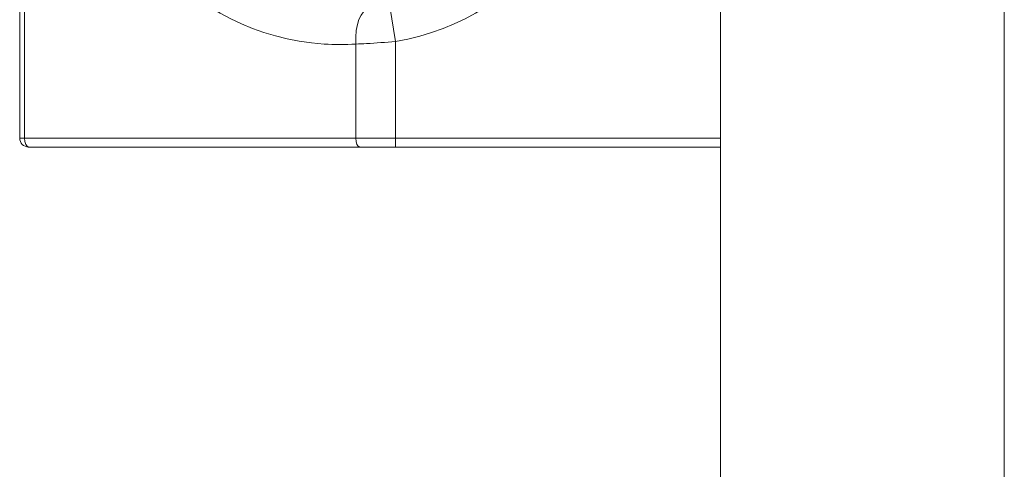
# Model space of a CAD drawing. Header units: inches. Extents: x 511 to 849, y 252 to 484.
# Tile 229 of 235: x 831.11 to 836.66, y 447.3 to 449.83. Entities that reach past the tile are written whole.
import ezdxf

# ---------------------------------------------------------------- set-up
doc = ezdxf.new("R2010")
doc.units = ezdxf.units.IN
doc.header["$MEASUREMENT"] = 0
doc.layers.add('1', color=7, linetype='Continuous')

# ---------------------------------------------------------------- blocks, each defined once
blk = doc.blocks.new('block 1398')
at = {"layer": '1', "color": 155, "lineweight": 18, "true_color": 0x4c7299}
blk.add_lwpolyline([(831.1101, 449.1638), (831.1101, 452.9638)], dxfattribs=at)
blk = doc.blocks.new('block 1400')
at = {"layer": '1', "color": 155, "lineweight": 13, "true_color": 0x4c7299}
blk.add_lwpolyline([(831.1377, 452.9638), (831.1377, 449.1638)], dxfattribs=at)
blk = doc.blocks.new('block 1401')
at = {"layer": '1', "color": 155, "lineweight": 13, "true_color": 0x4c7299}
blk.add_lwpolyline([(831.1101, 449.1638), (831.1377, 449.1638)], dxfattribs=at)
blk = doc.blocks.new('block 1402')
at = {"layer": '1', "color": 155, "lineweight": 13, "true_color": 0x4c7299}
blk.add_lwpolyline([(831.1377, 449.1638), (833.0045, 449.1638)], dxfattribs=at)
blk = doc.blocks.new('block 1405')
at = {"layer": '1', "color": 155, "lineweight": 13, "true_color": 0x4c7299}
blk.add_lwpolyline([(833.0045, 449.1638), (833.0045, 449.6942)], dxfattribs=at)
blk = doc.blocks.new('block 1406')
at = {"layer": '1', "color": 155, "lineweight": 18, "true_color": 0x4c7299}
blk.add_lwpolyline([(833.0268, 449.1138), (831.1601, 449.1138)], dxfattribs=at)
blk = doc.blocks.new('block 1408')
at = {"layer": '1', "color": 155, "lineweight": 13, "true_color": 0x4c7299}
blk.add_lwpolyline([(833.1955, 449.907), (833.2281, 449.7096)], dxfattribs=at)
blk = doc.blocks.new('block 1410')
at = {"layer": '1', "color": 155, "lineweight": 13, "true_color": 0x4c7299}
blk.add_lwpolyline([(833.2281, 449.7096), (833.2281, 449.1638)], dxfattribs=at)
blk = doc.blocks.new('block 1415')
at = {"layer": '1', "color": 155, "lineweight": 13, "true_color": 0x4c7299}
blk.add_lwpolyline([(833.0045, 449.1638), (833.2281, 449.1638)], dxfattribs=at)
blk = doc.blocks.new('block 1416')
at = {"layer": '1', "color": 155, "lineweight": 13, "true_color": 0x4c7299}
blk.add_lwpolyline([(833.2281, 449.1138), (833.2281, 449.1638)], dxfattribs=at)
blk = doc.blocks.new('block 1417')
at = {"layer": '1', "color": 155, "lineweight": 18, "true_color": 0x4c7299}
blk.add_lwpolyline([(833.2281, 449.1138), (833.0268, 449.1138)], dxfattribs=at)
blk = doc.blocks.new('block 1472')
at = {"layer": '1', "color": 155, "lineweight": 13, "true_color": 0x4c7299}
blk.add_lwpolyline([(833.2281, 449.1638), (835.0601, 449.1638)], dxfattribs=at)
blk = doc.blocks.new('block 1473')
at = {"layer": '1', "color": 155, "lineweight": 18, "true_color": 0x4c7299}
blk.add_lwpolyline([(835.0601, 449.1138), (833.2281, 449.1138)], dxfattribs=at)
blk = doc.blocks.new('block 1481')
at = {"layer": '1', "color": 18, "lineweight": 13, "true_color": 0x4c0000}
blk.add_lwpolyline([(835.0601, 436.5859), (835.0601, 454.5846)], dxfattribs=at)
blk = doc.blocks.new('block 1482')
at = {"layer": '1', "color": 18, "lineweight": 13, "true_color": 0x4c0000}
blk.add_lwpolyline([(835.0601, 454.5846), (835.0601, 436.5859)], dxfattribs=at)
blk = doc.blocks.new('block 1483')
at = {"layer": '1', "color": 18, "lineweight": 13, "true_color": 0x4c0000}
blk.add_lwpolyline([(835.0601, 436.5859), (835.0601, 454.5846)], dxfattribs=at)
blk = doc.blocks.new('block 1484')
at = {"layer": '1', "color": 18, "lineweight": 13, "true_color": 0x4c0000}
blk.add_lwpolyline([(835.0601, 454.5846), (835.0601, 436.5859)], dxfattribs=at)
blk = doc.blocks.new('block 1519')
at = {"layer": '1', "color": 18, "lineweight": 13, "true_color": 0x4c0000}
blk.add_lwpolyline([(835.0601, 452.0971), (835.0601, 449.0971)], dxfattribs=at)
blk = doc.blocks.new('block 1520')
at = {"layer": '1', "color": 18, "lineweight": 13, "true_color": 0x4c0000}
blk.add_lwpolyline([(835.0601, 452.1471), (835.0601, 449.0471)], dxfattribs=at)
blk = doc.blocks.new('block 1530')
at = {"layer": '1', "color": 18, "lineweight": 13, "true_color": 0x4c0000}
blk.add_lwpolyline([(835.0601, 452.1471), (835.0601, 449.0471)], dxfattribs=at)
blk = doc.blocks.new('block 1535')
at = {"layer": '1', "color": 18, "lineweight": 13, "true_color": 0x4c0000}
blk.add_lwpolyline([(835.0601, 452.0971), (835.0601, 449.0971)], dxfattribs=at)
blk = doc.blocks.new('block 3813')
at = {"layer": '1', "color": 155, "lineweight": 18, "true_color": 0x4c7299}
blk.add_open_spline([(831.1101, 449.1638), (831.1101, 449.1362), (831.1324, 449.1138), (831.1601, 449.1138)], degree=3, dxfattribs=at)
blk = doc.blocks.new('block 3814')
at = {"layer": '1', "color": 155, "lineweight": 13, "true_color": 0x4c7299}
blk.add_open_spline([(833.0045, 452.4334), (832.2481, 452.4828), (831.5949, 451.9096), (831.5455, 451.1532), (831.4961, 450.3968), (832.0692, 449.7436), (832.8256, 449.6942), (832.8852, 449.6903), (832.9449, 449.6903), (833.0045, 449.6942)], degree=3, knots=[0, 0, 0, 0, 1, 1, 1, 2, 2, 2, 3, 3, 3, 3], dxfattribs=at)
blk = doc.blocks.new('block 3819')
at = {"layer": '1', "color": 155, "lineweight": 13, "true_color": 0x4c7299}
blk.add_open_spline([(833.2281, 452.418), (833.8082, 452.3222), (834.2629, 451.8675), (834.3586, 451.2874), (834.4821, 450.5395), (833.976, 449.8331), (833.2281, 449.7096)], degree=3, knots=[0, 0, 0, 0, 1, 1, 1, 2, 2, 2, 2], dxfattribs=at)
blk = doc.blocks.new('block 3962')
at = {"layer": '1', "color": 155, "lineweight": 13, "true_color": 0x4c7299}
blk.add_open_spline([(831.1377, 449.1638), (831.1377, 449.1362), (831.1477, 449.1138), (831.1601, 449.1138)], degree=3, dxfattribs=at)
blk = doc.blocks.new('block 3964')
at = {"layer": '1', "color": 155, "lineweight": 13, "true_color": 0x4c7299}
blk.add_open_spline([(833.0045, 449.1638), (833.0045, 449.1362), (833.0145, 449.1138), (833.0268, 449.1138)], degree=3, dxfattribs=at)
blk = doc.blocks.new('block 3967')
at = {"layer": '1', "color": 155, "lineweight": 13, "true_color": 0x4c7299}
blk.add_open_spline([(833.0809, 449.8938), (833.0327, 449.8906), (832.9988, 449.8022), (833.0045, 449.6942)], degree=3, dxfattribs=at)
blk = doc.blocks.new('block 4707')
at = {"layer": '1', "color": 155, "lineweight": 18, "true_color": 0x4c7299}
blk.add_lwpolyline([(835.0601, 454.5846), (835.0601, 436.5859)], dxfattribs=at)
blk = doc.blocks.new('block 4710')
at = {"layer": '1', "color": 155, "lineweight": 13, "true_color": 0x4c7299}
blk.add_open_spline([(833.2281, 449.7096), (833.1734, 449.7042), (833.1178, 449.7), (833.0656, 449.6971), (833.0448, 449.696), (833.0243, 449.695), (833.0045, 449.6942)], degree=3, knots=[0, 0, 0, 0, 1, 1, 1, 2, 2, 2, 2], dxfattribs=at)
blk = doc.blocks.new('block 4712')
at = {"layer": '1', "color": 155, "lineweight": 18, "true_color": 0x4c7299}
blk.add_lwpolyline([(836.6601, 454.5846), (836.6601, 436.5859)], dxfattribs=at)
blk = doc.blocks.new('block 4715')
at = {"layer": '1', "color": 18, "lineweight": 13, "true_color": 0x4c0000}
for points in [[(835.0601, 440.0354), (835.0601, 449.6347), (835.0601, 454.4343)], [(835.0601, 454.3634), (835.0601, 449.5638), (835.0601, 439.9646)]]:
    blk.add_lwpolyline(points, dxfattribs=at)
blk = doc.blocks.new('block 4893')
at = {"layer": '1', "color": 18, "lineweight": 13, "true_color": 0x4c0000}
for points in [[(835.0601, 440.0354), (835.0601, 449.6347), (835.0601, 454.4343)], [(835.0601, 454.3634), (835.0601, 449.5638), (835.0601, 439.9646)]]:
    blk.add_lwpolyline(points, dxfattribs=at)
blk = doc.blocks.new('block 5011')
at = {"layer": '1', "color": 18, "lineweight": 13, "true_color": 0x4c0000}
blk.add_lwpolyline([(835.0601, 449.1346), (835.0601, 449.1336), (835.0601, 449.1303), (835.0601, 449.1248), (835.0601, 449.117), (835.0601, 449.1069), (835.0601, 449.0947), (835.0601, 449.0805), (835.0601, 449.0646), (835.0601, 449.0472), (835.0601, 449.0287), (835.0601, 449.0093), (835.0601, 448.9888), (835.0601, 448.967), (835.0601, 448.9441), (835.0601, 448.8961), (835.0601, 448.8475), (835.0601, 448.801), (835.0601, 448.7793), (835.0601, 448.7589), (835.0601, 448.721), (835.0601, 448.7037), (835.0601, 448.6879), (835.0601, 448.6738), (835.0601, 448.6618), (835.0601, 448.6518), (835.0601, 448.6441), (835.0601, 448.6387), (835.0601, 448.6356), (835.0601, 448.6346), (835.0601, 448.6358), (835.0601, 448.6393), (835.0601, 448.6453), (835.0601, 448.6539), (835.0601, 448.6651), (835.0601, 448.6788), (835.0601, 448.695), (835.0601, 448.7135), (835.0601, 448.7338), (835.0601, 448.7557), (835.0601, 448.7787), (835.0601, 448.8738), (835.0601, 448.9203), (835.0601, 448.9682), (835.0601, 449.0149), (835.0601, 449.0367), (835.0601, 449.0569), (835.0601, 449.0752), (835.0601, 449.0913), (835.0601, 449.1049), (835.0601, 449.1159), (835.0601, 449.1244), (835.0601, 449.1302), (835.0601, 449.1336), (835.0601, 449.1346)], dxfattribs=at)
blk = doc.blocks.new('block 5013')
at = {"layer": '1', "color": 18, "lineweight": 13, "true_color": 0x4c0000}
blk.add_open_spline([(835.0601, 450.1821), (835.0601, 449.8488), (835.0601, 449.5155), (835.0601, 449.1821)], degree=3, dxfattribs=at)
blk = doc.blocks.new('block 5015')
at = {"layer": '1', "color": 18, "lineweight": 13, "true_color": 0x4c0000}
blk.add_open_spline([(835.0601, 449.1821), (835.0601, 449.5155), (835.0601, 449.8488), (835.0601, 450.1821)], degree=3, dxfattribs=at)
blk = doc.blocks.new('block 5023')
at = {"layer": '1', "color": 18, "lineweight": 13, "true_color": 0x4c0000}
blk.add_open_spline([(835.0601, 449.1359), (835.0601, 449.1359), (835.0601, 449.1929), (835.0601, 449.1929), (835.0601, 449.1929), (835.0601, 449.2065), (835.0601, 449.2065), (835.0601, 449.2065), (835.0601, 449.2195), (835.0601, 449.2195), (835.0601, 449.2195), (835.0601, 449.2315), (835.0601, 449.2315), (835.0601, 449.2315), (835.0601, 449.2425), (835.0601, 449.2425), (835.0601, 449.2425), (835.0601, 449.2523), (835.0601, 449.2523), (835.0601, 449.2523), (835.0601, 449.2609), (835.0601, 449.2609), (835.0601, 449.2609), (835.0601, 449.2681), (835.0601, 449.2681), (835.0601, 449.2681), (835.0601, 449.2743), (835.0601, 449.2743), (835.0601, 449.2743), (835.0601, 449.2793), (835.0601, 449.2793), (835.0601, 449.2793), (835.0601, 449.2829), (835.0601, 449.2829), (835.0601, 449.2829), (835.0601, 449.2852), (835.0601, 449.2852), (835.0601, 449.2852), (835.0601, 449.2859), (835.0601, 449.2859), (835.0601, 449.2859), (835.0601, 449.2852), (835.0601, 449.2852), (835.0601, 449.2852), (835.0601, 449.2829), (835.0601, 449.2829), (835.0601, 449.2829), (835.0601, 449.2793), (835.0601, 449.2793), (835.0601, 449.2793), (835.0601, 449.2743), (835.0601, 449.2743), (835.0601, 449.2743), (835.0601, 449.2681), (835.0601, 449.2681), (835.0601, 449.2681), (835.0601, 449.2609), (835.0601, 449.2609), (835.0601, 449.2609), (835.0601, 449.2523), (835.0601, 449.2523), (835.0601, 449.2523), (835.0601, 449.2425), (835.0601, 449.2425), (835.0601, 449.2425), (835.0601, 449.2315), (835.0601, 449.2315), (835.0601, 449.2315), (835.0601, 449.2195), (835.0601, 449.2195), (835.0601, 449.2195), (835.0601, 449.2065), (835.0601, 449.2065), (835.0601, 449.2065), (835.0601, 449.1929), (835.0601, 449.1929), (835.0601, 449.1929), (835.0601, 449.1359), (835.0601, 449.1359), (835.0601, 449.1359), (835.0601, 449.0789), (835.0601, 449.0789), (835.0601, 449.0789), (835.0601, 449.0653), (835.0601, 449.0653), (835.0601, 449.0653), (835.0601, 449.0524), (835.0601, 449.0524), (835.0601, 449.0524), (835.0601, 449.0404), (835.0601, 449.0404), (835.0601, 449.0404), (835.0601, 449.0294), (835.0601, 449.0294), (835.0601, 449.0294), (835.0601, 449.0196), (835.0601, 449.0196), (835.0601, 449.0196), (835.0601, 449.011), (835.0601, 449.011), (835.0601, 449.011), (835.0601, 449.0037), (835.0601, 449.0037), (835.0601, 449.0037), (835.0601, 448.9976), (835.0601, 448.9976), (835.0601, 448.9976), (835.0601, 448.9926), (835.0601, 448.9926), (835.0601, 448.9926), (835.0601, 448.9889), (835.0601, 448.9889), (835.0601, 448.9889), (835.0601, 448.9867), (835.0601, 448.9867), (835.0601, 448.9867), (835.0601, 448.9859), (835.0601, 448.9859), (835.0601, 448.9859), (835.0601, 448.9867), (835.0601, 448.9867), (835.0601, 448.9867), (835.0601, 448.9889), (835.0601, 448.9889), (835.0601, 448.9889), (835.0601, 448.9926), (835.0601, 448.9926), (835.0601, 448.9926), (835.0601, 448.9976), (835.0601, 448.9976), (835.0601, 448.9976), (835.0601, 449.0037), (835.0601, 449.0037), (835.0601, 449.0037), (835.0601, 449.011), (835.0601, 449.011), (835.0601, 449.011), (835.0601, 449.0196), (835.0601, 449.0196), (835.0601, 449.0196), (835.0601, 449.0294), (835.0601, 449.0294), (835.0601, 449.0294), (835.0601, 449.0404), (835.0601, 449.0404), (835.0601, 449.0404), (835.0601, 449.0524), (835.0601, 449.0524), (835.0601, 449.0524), (835.0601, 449.0653), (835.0601, 449.0653), (835.0601, 449.0653), (835.0601, 449.0789), (835.0601, 449.0789), (835.0601, 449.0789), (835.0601, 449.1359), (835.0601, 449.1359)], degree=3, knots=[0, 0, 0, 0, 1, 1, 1, 2, 2, 2, 3, 3, 3, 4, 4, 4, 5, 5, 5, 6, 6, 6, 7, 7, 7, 8, 8, 8, 9, 9, 9, 10, 10, 10, 11, 11, 11, 12, 12, 12, 13, 13, 13, 14, 14, 14, 15, 15, 15, 16, 16, 16, 17, 17, 17, 18, 18, 18, 19, 19, 19, 20, 20, 20, 21, 21, 21, 22, 22, 22, 23, 23, 23, 24, 24, 24, 25, 25, 25, 26, 26, 26, 27, 27, 27, 28, 28, 28, 29, 29, 29, 30, 30, 30, 31, 31, 31, 32, 32, 32, 33, 33, 33, 34, 34, 34, 35, 35, 35, 36, 36, 36, 37, 37, 37, 38, 38, 38, 39, 39, 39, 40, 40, 40, 41, 41, 41, 42, 42, 42, 43, 43, 43, 44, 44, 44, 45, 45, 45, 46, 46, 46, 47, 47, 47, 48, 48, 48, 49, 49, 49, 50, 50, 50, 51, 51, 51, 52, 52, 52, 52], dxfattribs=at)
blk = doc.blocks.new('block 5029')
at = {"layer": '1', "color": 18, "lineweight": 13, "true_color": 0x4c0000}
blk.add_open_spline([(835.0601, 450.5971), (835.0601, 450.5971), (835.0601, 451.1672), (835.0601, 451.1672), (835.0601, 451.1672), (835.0601, 451.3032), (835.0601, 451.3032), (835.0601, 451.3032), (835.0601, 451.4324), (835.0601, 451.4324), (835.0601, 451.4324), (835.0601, 451.5527), (835.0601, 451.5527), (835.0601, 451.5527), (835.0601, 451.6626), (835.0601, 451.6626), (835.0601, 451.6626), (835.0601, 451.7608), (835.0601, 451.7608), (835.0601, 451.7608), (835.0601, 451.8464), (835.0601, 451.8464), (835.0601, 451.8464), (835.0601, 451.9191), (835.0601, 451.9191), (835.0601, 451.9191), (835.0601, 451.9807), (835.0601, 451.9807), (835.0601, 451.9807), (835.0601, 452.0305), (835.0601, 452.0305), (835.0601, 452.0305), (835.0601, 452.0671), (835.0601, 452.0671), (835.0601, 452.0671), (835.0601, 452.0896), (835.0601, 452.0896), (835.0601, 452.0896), (835.0601, 452.0971), (835.0601, 452.0971), (835.0601, 452.0971), (835.0601, 452.0896), (835.0601, 452.0896), (835.0601, 452.0896), (835.0601, 452.0671), (835.0601, 452.0671), (835.0601, 452.0671), (835.0601, 452.0305), (835.0601, 452.0305), (835.0601, 452.0305), (835.0601, 451.9807), (835.0601, 451.9807), (835.0601, 451.9807), (835.0601, 451.9191), (835.0601, 451.9191), (835.0601, 451.9191), (835.0601, 451.8464), (835.0601, 451.8464), (835.0601, 451.8464), (835.0601, 451.7608), (835.0601, 451.7608), (835.0601, 451.7608), (835.0601, 451.6626), (835.0601, 451.6626), (835.0601, 451.6626), (835.0601, 451.5527), (835.0601, 451.5527), (835.0601, 451.5527), (835.0601, 451.4324), (835.0601, 451.4324), (835.0601, 451.4324), (835.0601, 451.3032), (835.0601, 451.3032), (835.0601, 451.3032), (835.0601, 451.1672), (835.0601, 451.1672), (835.0601, 451.1672), (835.0601, 450.5971), (835.0601, 450.5971), (835.0601, 450.5971), (835.0601, 450.0271), (835.0601, 450.0271), (835.0601, 450.0271), (835.0601, 449.891), (835.0601, 449.891), (835.0601, 449.891), (835.0601, 449.7619), (835.0601, 449.7619), (835.0601, 449.7619), (835.0601, 449.6415), (835.0601, 449.6415), (835.0601, 449.6415), (835.0601, 449.5316), (835.0601, 449.5316), (835.0601, 449.5316), (835.0601, 449.4335), (835.0601, 449.4335), (835.0601, 449.4335), (835.0601, 449.3479), (835.0601, 449.3479), (835.0601, 449.3479), (835.0601, 449.2752), (835.0601, 449.2752), (835.0601, 449.2752), (835.0601, 449.2136), (835.0601, 449.2136), (835.0601, 449.2136), (835.0601, 449.1638), (835.0601, 449.1638), (835.0601, 449.1638), (835.0601, 449.1271), (835.0601, 449.1271), (835.0601, 449.1271), (835.0601, 449.1047), (835.0601, 449.1047), (835.0601, 449.1047), (835.0601, 449.0971), (835.0601, 449.0971), (835.0601, 449.0971), (835.0601, 449.1047), (835.0601, 449.1047), (835.0601, 449.1047), (835.0601, 449.1271), (835.0601, 449.1271), (835.0601, 449.1271), (835.0601, 449.1638), (835.0601, 449.1638), (835.0601, 449.1638), (835.0601, 449.2136), (835.0601, 449.2136), (835.0601, 449.2136), (835.0601, 449.2752), (835.0601, 449.2752), (835.0601, 449.2752), (835.0601, 449.3479), (835.0601, 449.3479), (835.0601, 449.3479), (835.0601, 449.4335), (835.0601, 449.4335), (835.0601, 449.4335), (835.0601, 449.5316), (835.0601, 449.5316), (835.0601, 449.5316), (835.0601, 449.6415), (835.0601, 449.6415), (835.0601, 449.6415), (835.0601, 449.7619), (835.0601, 449.7619), (835.0601, 449.7619), (835.0601, 449.891), (835.0601, 449.891), (835.0601, 449.891), (835.0601, 450.0271), (835.0601, 450.0271), (835.0601, 450.0271), (835.0601, 450.5971), (835.0601, 450.5971)], degree=3, knots=[0, 0, 0, 0, 1, 1, 1, 2, 2, 2, 3, 3, 3, 4, 4, 4, 5, 5, 5, 6, 6, 6, 7, 7, 7, 8, 8, 8, 9, 9, 9, 10, 10, 10, 11, 11, 11, 12, 12, 12, 13, 13, 13, 14, 14, 14, 15, 15, 15, 16, 16, 16, 17, 17, 17, 18, 18, 18, 19, 19, 19, 20, 20, 20, 21, 21, 21, 22, 22, 22, 23, 23, 23, 24, 24, 24, 25, 25, 25, 26, 26, 26, 27, 27, 27, 28, 28, 28, 29, 29, 29, 30, 30, 30, 31, 31, 31, 32, 32, 32, 33, 33, 33, 34, 34, 34, 35, 35, 35, 36, 36, 36, 37, 37, 37, 38, 38, 38, 39, 39, 39, 40, 40, 40, 41, 41, 41, 42, 42, 42, 43, 43, 43, 44, 44, 44, 45, 45, 45, 46, 46, 46, 47, 47, 47, 48, 48, 48, 49, 49, 49, 50, 50, 50, 51, 51, 51, 52, 52, 52, 52], dxfattribs=at)
blk = doc.blocks.new('block 5032')
at = {"layer": '1', "color": 18, "lineweight": 13, "true_color": 0x4c0000}
blk.add_lwpolyline([(835.0601, 448.6346), (835.0601, 448.6357), (835.0601, 448.6389), (835.0601, 448.6445), (835.0601, 448.6523), (835.0601, 448.6624), (835.0601, 448.6746), (835.0601, 448.6888), (835.0601, 448.7047), (835.0601, 448.7221), (835.0601, 448.7406), (835.0601, 448.76), (835.0601, 448.7805), (835.0601, 448.8023), (835.0601, 448.8252), (835.0601, 448.8731), (835.0601, 448.9217), (835.0601, 448.9682), (835.0601, 448.99), (835.0601, 449.0104), (835.0601, 449.0482), (835.0601, 449.0655), (835.0601, 449.0813), (835.0601, 449.0954), (835.0601, 449.1075), (835.0601, 449.1175), (835.0601, 449.1252), (835.0601, 449.1306), (835.0601, 449.1337), (835.0601, 449.1346), (835.0601, 449.1334), (835.0601, 449.1299), (835.0601, 449.1239), (835.0601, 449.1154), (835.0601, 449.1042), (835.0601, 449.0904), (835.0601, 449.0742), (835.0601, 449.0558), (835.0601, 449.0355), (835.0601, 449.0136), (835.0601, 448.9906), (835.0601, 448.8955), (835.0601, 448.849), (835.0601, 448.801), (835.0601, 448.7544), (835.0601, 448.7326), (835.0601, 448.7124), (835.0601, 448.6941), (835.0601, 448.678), (835.0601, 448.6644), (835.0601, 448.6533), (835.0601, 448.6449), (835.0601, 448.6391), (835.0601, 448.6357), (835.0601, 448.6346)], dxfattribs=at)
blk = doc.blocks.new('block 5034')
at = {"layer": '1', "color": 18, "lineweight": 13, "true_color": 0x4c0000}
blk.add_open_spline([(835.0601, 449.1821), (835.0601, 449.5155), (835.0601, 449.8488), (835.0601, 450.1821)], degree=3, dxfattribs=at)
blk = doc.blocks.new('block 5036')
at = {"layer": '1', "color": 18, "lineweight": 13, "true_color": 0x4c0000}
blk.add_open_spline([(835.0601, 450.1821), (835.0601, 449.8488), (835.0601, 449.5155), (835.0601, 449.1821)], degree=3, dxfattribs=at)
blk = doc.blocks.new('block 5042')
at = {"layer": '1', "color": 18, "lineweight": 13, "true_color": 0x4c0000}
blk.add_open_spline([(835.0601, 447.539), (835.0601, 447.5903), (835.0601, 447.6416), (835.0601, 447.693), (835.0601, 447.6416), (835.0601, 447.5903), (835.0601, 447.539)], degree=3, knots=[0, 0, 0, 0, 1, 1, 1, 2, 2, 2, 2], dxfattribs=at)
blk = doc.blocks.new('block 5043')
at = {"layer": '1', "color": 18, "lineweight": 13, "true_color": 0x4c0000}
blk.add_open_spline([(835.0601, 448.0968), (835.0601, 448.1407), (835.0601, 448.2012), (835.0601, 448.2788), (835.0601, 448.3565), (835.0601, 448.4178), (835.0601, 448.4634), (835.0601, 448.509), (835.0601, 448.5318), (835.0601, 448.5318), (835.0601, 448.5318), (835.0601, 448.5073), (835.0601, 448.4581), (835.0601, 448.4091), (835.0601, 448.3455), (835.0601, 448.2676), (835.0601, 448.1975), (835.0601, 448.1407), (835.0601, 448.0968), (835.0601, 448.0529), (835.0601, 448.0312), (835.0601, 448.0312), (835.0601, 448.0312), (835.0601, 448.0531), (835.0601, 448.0968)], degree=3, knots=[0, 0, 0, 0, 1, 1, 1, 2, 2, 2, 3, 3, 3, 4, 4, 4, 5, 5, 5, 6, 6, 6, 7, 7, 7, 8, 8, 8, 8], dxfattribs=at)
blk = doc.blocks.new('block 5044')
at = {"layer": '1', "color": 18, "lineweight": 13, "true_color": 0x4c0000}
blk.add_open_spline([(835.0601, 448.6646), (835.0601, 448.6947), (835.0601, 448.7097), (835.0601, 448.7097), (835.0601, 448.7097), (835.0601, 448.6947), (835.0601, 448.6656), (835.0601, 448.6376), (835.0601, 448.6041), (835.0601, 448.5639), (835.0601, 448.525), (835.0601, 448.4918), (835.0601, 448.4648), (835.0601, 448.4338), (835.0601, 448.4184), (835.0601, 448.4184), (835.0601, 448.4184), (835.0601, 448.4339), (835.0601, 448.4648), (835.0601, 448.492), (835.0601, 448.525), (835.0601, 448.5639), (835.0601, 448.6041), (835.0601, 448.6376), (835.0601, 448.6646)], degree=3, knots=[0, 0, 0, 0, 1, 1, 1, 2, 2, 2, 3, 3, 3, 4, 4, 4, 5, 5, 5, 6, 6, 6, 7, 7, 7, 8, 8, 8, 8], dxfattribs=at)
blk = doc.blocks.new('block 5045')
at = {"layer": '1', "color": 18, "lineweight": 13, "true_color": 0x4c0000}
blk.add_open_spline([(835.0601, 447.6344), (835.0601, 447.7259), (835.0601, 447.875), (835.0601, 448.0816), (835.0601, 448.2116), (835.0601, 448.3162), (835.0601, 448.3956), (835.0601, 448.4747), (835.0601, 448.536), (835.0601, 448.5791), (835.0601, 448.6222), (835.0601, 448.6435), (835.0601, 448.6435), (835.0601, 448.6435), (835.0601, 448.6317), (835.0601, 448.6078), (835.0601, 448.5839), (835.0601, 448.5498), (835.0601, 448.5051), (835.0601, 448.4603), (835.0601, 448.4057), (835.0601, 448.3416), (835.0601, 448.2771), (835.0601, 448.1905), (835.0601, 448.0816), (835.0601, 447.9524), (835.0601, 447.8483), (835.0601, 447.7689), (835.0601, 447.6895), (835.0601, 447.6285), (835.0601, 447.5852), (835.0601, 447.5417), (835.0601, 447.5202), (835.0601, 447.5202), (835.0601, 447.5202), (835.0601, 447.5582), (835.0601, 447.6344)], degree=3, knots=[0, 0, 0, 0, 1, 1, 1, 2, 2, 2, 3, 3, 3, 4, 4, 4, 5, 5, 5, 6, 6, 6, 7, 7, 7, 8, 8, 8, 9, 9, 9, 10, 10, 10, 11, 11, 11, 12, 12, 12, 12], dxfattribs=at)
blk = doc.blocks.new('block 5046')
at = {"layer": '1', "color": 18, "lineweight": 13, "true_color": 0x4c0000}
blk.add_open_spline([(835.0601, 448.4544), (835.0601, 448.5464), (835.0601, 448.5926), (835.0601, 448.5926), (835.0601, 448.5926), (835.0601, 448.5636), (835.0601, 448.5056), (835.0601, 448.452), (835.0601, 448.3874), (835.0601, 448.3136), (835.0601, 448.2994), (835.0601, 448.2864), (835.0601, 448.2742), (835.0601, 448.2645), (835.0601, 448.258), (835.0601, 448.2547), (835.0601, 448.2518), (835.0601, 448.2538), (835.0601, 448.2598), (835.0601, 448.269), (835.0601, 448.2819), (835.0601, 448.3003), (835.0601, 448.377), (835.0601, 448.4319), (835.0601, 448.4658), (835.0601, 448.4952), (835.0601, 448.5101), (835.0601, 448.5101), (835.0601, 448.5101), (835.0601, 448.475), (835.0601, 448.4052), (835.0601, 448.3283), (835.0601, 448.2234), (835.0601, 448.0914), (835.0601, 447.9603), (835.0601, 447.8536), (835.0601, 447.7717), (835.0601, 447.6784), (835.0601, 447.6321), (835.0601, 447.6321), (835.0601, 447.6321), (835.0601, 447.6488), (835.0601, 447.6817), (835.0601, 447.7208), (835.0601, 447.783), (835.0601, 447.8691), (835.0601, 447.8851), (835.0601, 447.8967), (835.0601, 447.9044), (835.0601, 447.9105), (835.0601, 447.9127), (835.0601, 447.9098), (835.0601, 447.9065), (835.0601, 447.8995), (835.0601, 447.8894), (835.0601, 447.8756), (835.0601, 447.8601), (835.0601, 447.8413), (835.0601, 447.7321), (835.0601, 447.653), (835.0601, 447.6051), (835.0601, 447.5671), (835.0601, 447.548), (835.0601, 447.548), (835.0601, 447.548), (835.0601, 447.5916), (835.0601, 447.6786), (835.0601, 447.7778), (835.0601, 447.9147), (835.0601, 448.0897), (835.0601, 448.2408), (835.0601, 448.3624), (835.0601, 448.4544)], degree=3, knots=[0, 0, 0, 0, 1, 1, 1, 2, 2, 2, 3, 3, 3, 4, 4, 4, 5, 5, 5, 6, 6, 6, 7, 7, 7, 8, 8, 8, 9, 9, 9, 10, 10, 10, 11, 11, 11, 12, 12, 12, 13, 13, 13, 14, 14, 14, 15, 15, 15, 16, 16, 16, 17, 17, 17, 18, 18, 18, 19, 19, 19, 20, 20, 20, 21, 21, 21, 22, 22, 22, 23, 23, 23, 24, 24, 24, 24], dxfattribs=at)
blk = doc.blocks.new('block 5047')
at = {"layer": '1', "color": 18, "lineweight": 13, "true_color": 0x4c0000}
blk.add_open_spline([(835.0601, 448.182), (835.0601, 448.2333), (835.0601, 448.2846), (835.0601, 448.336), (835.0601, 448.2846), (835.0601, 448.2333), (835.0601, 448.182)], degree=3, knots=[0, 0, 0, 0, 1, 1, 1, 2, 2, 2, 2], dxfattribs=at)
blk = doc.blocks.new('block 5048')
at = {"layer": '1', "color": 18, "lineweight": 13, "true_color": 0x4c0000}
blk.add_open_spline([(835.0601, 447.6547), (835.0601, 447.6547), (835.0601, 447.6564), (835.0601, 447.6597), (835.0601, 447.62), (835.0601, 447.5802), (835.0601, 447.5404), (835.0601, 447.5325), (835.0601, 447.5286), (835.0601, 447.5286), (835.0601, 447.5286), (835.0601, 447.5362), (835.0601, 447.5517), (835.0601, 447.5672), (835.0601, 447.5877), (835.0601, 447.613), (835.0601, 447.6381), (835.0601, 447.6913), (835.0601, 447.7723), (835.0601, 447.9251), (835.0601, 448.0779), (835.0601, 448.2307), (835.0601, 448.2658), (835.0601, 448.3009), (835.0601, 448.3359), (835.0601, 448.4017), (835.0601, 448.4675), (835.0601, 448.5332), (835.0601, 448.5602), (835.0601, 448.5872), (835.0601, 448.6143), (835.0601, 448.5215), (835.0601, 448.4287), (835.0601, 448.336), (835.0601, 448.3009), (835.0601, 448.2658), (835.0601, 448.2307), (835.0601, 448.0755), (835.0601, 447.9202), (835.0601, 447.765), (835.0601, 447.7264), (835.0601, 447.7017), (835.0601, 447.6907), (835.0601, 447.6795), (835.0601, 447.6707), (835.0601, 447.6642), (835.0601, 447.6578), (835.0601, 447.6547), (835.0601, 447.6547)], degree=3, knots=[0, 0, 0, 0, 1, 1, 1, 2, 2, 2, 3, 3, 3, 4, 4, 4, 5, 5, 5, 6, 6, 6, 7, 7, 7, 8, 8, 8, 9, 9, 9, 10, 10, 10, 11, 11, 11, 12, 12, 12, 13, 13, 13, 14, 14, 14, 15, 15, 15, 16, 16, 16, 16], dxfattribs=at)
blk = doc.blocks.new('block 5050')
at = {"layer": '1', "color": 18, "lineweight": 13, "true_color": 0x4c0000}
blk.add_open_spline([(835.0601, 448.453), (835.0601, 448.3858), (835.0601, 448.2619), (835.0601, 448.0816), (835.0601, 447.9009), (835.0601, 447.7807), (835.0601, 447.7211), (835.0601, 447.6611), (835.0601, 447.6313), (835.0601, 447.6313), (835.0601, 447.6313), (835.0601, 447.6611), (835.0601, 447.7214), (835.0601, 447.7814), (835.0601, 447.9015), (835.0601, 448.0816), (835.0601, 448.2625), (835.0601, 448.3829), (835.0601, 448.4423), (835.0601, 448.5019), (835.0601, 448.5318), (835.0601, 448.5318), (835.0601, 448.5318), (835.0601, 448.5053), (835.0601, 448.453)], degree=3, knots=[0, 0, 0, 0, 1, 1, 1, 2, 2, 2, 3, 3, 3, 4, 4, 4, 5, 5, 5, 6, 6, 6, 7, 7, 7, 8, 8, 8, 8], dxfattribs=at)
blk = doc.blocks.new('block 5052')
at = {"layer": '1', "color": 18, "lineweight": 13, "true_color": 0x4c0000}
blk.add_open_spline([(835.0601, 447.6808), (835.0601, 447.7132), (835.0601, 447.7633), (835.0601, 447.8308), (835.0601, 447.8251), (835.0601, 447.8194), (835.0601, 447.8137), (835.0601, 447.7222), (835.0601, 447.6505), (835.0601, 447.5987), (835.0601, 447.5468), (835.0601, 447.521), (835.0601, 447.521), (835.0601, 447.521), (835.0601, 447.5567), (835.0601, 447.6279), (835.0601, 447.6992), (835.0601, 447.8013), (835.0601, 447.9344), (835.0601, 448.0205), (835.0601, 448.0956), (835.0601, 448.1604), (835.0601, 448.2249), (835.0601, 448.2732), (835.0601, 448.3056), (835.0601, 448.3378), (835.0601, 448.354), (835.0601, 448.354), (835.0601, 448.354), (835.0601, 448.332), (835.0601, 448.2881), (835.0601, 448.2445), (835.0601, 448.1823), (835.0601, 448.1018), (835.0601, 448.0951), (835.0601, 448.0883), (835.0601, 448.0816), (835.0601, 448.135), (835.0601, 448.1753), (835.0601, 448.2023), (835.0601, 448.2293), (835.0601, 448.2428), (835.0601, 448.2428), (835.0601, 448.2428), (835.0601, 448.2183), (835.0601, 448.1696), (835.0601, 448.121), (835.0601, 448.0439), (835.0601, 447.9383), (835.0601, 447.8311), (835.0601, 447.7534), (835.0601, 447.7048), (835.0601, 447.6562), (835.0601, 447.6321), (835.0601, 447.6321), (835.0601, 447.6321), (835.0601, 447.6482), (835.0601, 447.6808)], degree=3, knots=[0, 0, 0, 0, 1, 1, 1, 2, 2, 2, 3, 3, 3, 4, 4, 4, 5, 5, 5, 6, 6, 6, 7, 7, 7, 8, 8, 8, 9, 9, 9, 10, 10, 10, 11, 11, 11, 12, 12, 12, 13, 13, 13, 14, 14, 14, 15, 15, 15, 16, 16, 16, 17, 17, 17, 18, 18, 18, 19, 19, 19, 19], dxfattribs=at)
blk = doc.blocks.new('block 5054')
at = {"layer": '1', "color": 18, "lineweight": 13, "true_color": 0x4c0000}
blk.add_open_spline([(835.0601, 448.639), (835.0601, 448.6601), (835.0601, 448.6705), (835.0601, 448.6705), (835.0601, 448.6705), (835.0601, 448.6601), (835.0601, 448.639), (835.0601, 448.6199), (835.0601, 448.596), (835.0601, 448.567), (835.0601, 448.5388), (835.0601, 448.5155), (835.0601, 448.4963), (835.0601, 448.4745), (835.0601, 448.4634), (835.0601, 448.4634), (835.0601, 448.4634), (835.0601, 448.4744), (835.0601, 448.4966), (835.0601, 448.5155), (835.0601, 448.5388), (835.0601, 448.567), (835.0601, 448.596), (835.0601, 448.6199), (835.0601, 448.639)], degree=3, knots=[0, 0, 0, 0, 1, 1, 1, 2, 2, 2, 3, 3, 3, 4, 4, 4, 5, 5, 5, 6, 6, 6, 7, 7, 7, 8, 8, 8, 8], dxfattribs=at)
blk = doc.blocks.new('block 5055')
at = {"layer": '1', "color": 18, "lineweight": 13, "true_color": 0x4c0000}
blk.add_open_spline([(835.0601, 450.5971), (835.0601, 450.5971), (835.0601, 451.1672), (835.0601, 451.1672), (835.0601, 451.1672), (835.0601, 451.3032), (835.0601, 451.3032), (835.0601, 451.3032), (835.0601, 451.4324), (835.0601, 451.4324), (835.0601, 451.4324), (835.0601, 451.5527), (835.0601, 451.5527), (835.0601, 451.5527), (835.0601, 451.6626), (835.0601, 451.6626), (835.0601, 451.6626), (835.0601, 451.7608), (835.0601, 451.7608), (835.0601, 451.7608), (835.0601, 451.8464), (835.0601, 451.8464), (835.0601, 451.8464), (835.0601, 451.9191), (835.0601, 451.9191), (835.0601, 451.9191), (835.0601, 451.9807), (835.0601, 451.9807), (835.0601, 451.9807), (835.0601, 452.0305), (835.0601, 452.0305), (835.0601, 452.0305), (835.0601, 452.0671), (835.0601, 452.0671), (835.0601, 452.0671), (835.0601, 452.0896), (835.0601, 452.0896), (835.0601, 452.0896), (835.0601, 452.0971), (835.0601, 452.0971), (835.0601, 452.0971), (835.0601, 452.0896), (835.0601, 452.0896), (835.0601, 452.0896), (835.0601, 452.0671), (835.0601, 452.0671), (835.0601, 452.0671), (835.0601, 452.0305), (835.0601, 452.0305), (835.0601, 452.0305), (835.0601, 451.9807), (835.0601, 451.9807), (835.0601, 451.9807), (835.0601, 451.9191), (835.0601, 451.9191), (835.0601, 451.9191), (835.0601, 451.8464), (835.0601, 451.8464), (835.0601, 451.8464), (835.0601, 451.7608), (835.0601, 451.7608), (835.0601, 451.7608), (835.0601, 451.6626), (835.0601, 451.6626), (835.0601, 451.6626), (835.0601, 451.5527), (835.0601, 451.5527), (835.0601, 451.5527), (835.0601, 451.4324), (835.0601, 451.4324), (835.0601, 451.4324), (835.0601, 451.3032), (835.0601, 451.3032), (835.0601, 451.3032), (835.0601, 451.1672), (835.0601, 451.1672), (835.0601, 451.1672), (835.0601, 450.5971), (835.0601, 450.5971), (835.0601, 450.5971), (835.0601, 450.0271), (835.0601, 450.0271), (835.0601, 450.0271), (835.0601, 449.891), (835.0601, 449.891), (835.0601, 449.891), (835.0601, 449.7619), (835.0601, 449.7619), (835.0601, 449.7619), (835.0601, 449.6415), (835.0601, 449.6415), (835.0601, 449.6415), (835.0601, 449.5316), (835.0601, 449.5316), (835.0601, 449.5316), (835.0601, 449.4335), (835.0601, 449.4335), (835.0601, 449.4335), (835.0601, 449.3479), (835.0601, 449.3479), (835.0601, 449.3479), (835.0601, 449.2752), (835.0601, 449.2752), (835.0601, 449.2752), (835.0601, 449.2136), (835.0601, 449.2136), (835.0601, 449.2136), (835.0601, 449.1638), (835.0601, 449.1638), (835.0601, 449.1638), (835.0601, 449.1271), (835.0601, 449.1271), (835.0601, 449.1271), (835.0601, 449.1047), (835.0601, 449.1047), (835.0601, 449.1047), (835.0601, 449.0971), (835.0601, 449.0971), (835.0601, 449.0971), (835.0601, 449.1047), (835.0601, 449.1047), (835.0601, 449.1047), (835.0601, 449.1271), (835.0601, 449.1271), (835.0601, 449.1271), (835.0601, 449.1638), (835.0601, 449.1638), (835.0601, 449.1638), (835.0601, 449.2136), (835.0601, 449.2136), (835.0601, 449.2136), (835.0601, 449.2752), (835.0601, 449.2752), (835.0601, 449.2752), (835.0601, 449.3479), (835.0601, 449.3479), (835.0601, 449.3479), (835.0601, 449.4335), (835.0601, 449.4335), (835.0601, 449.4335), (835.0601, 449.5316), (835.0601, 449.5316), (835.0601, 449.5316), (835.0601, 449.6415), (835.0601, 449.6415), (835.0601, 449.6415), (835.0601, 449.7619), (835.0601, 449.7619), (835.0601, 449.7619), (835.0601, 449.891), (835.0601, 449.891), (835.0601, 449.891), (835.0601, 450.0271), (835.0601, 450.0271), (835.0601, 450.0271), (835.0601, 450.5971), (835.0601, 450.5971)], degree=3, knots=[0, 0, 0, 0, 1, 1, 1, 2, 2, 2, 3, 3, 3, 4, 4, 4, 5, 5, 5, 6, 6, 6, 7, 7, 7, 8, 8, 8, 9, 9, 9, 10, 10, 10, 11, 11, 11, 12, 12, 12, 13, 13, 13, 14, 14, 14, 15, 15, 15, 16, 16, 16, 17, 17, 17, 18, 18, 18, 19, 19, 19, 20, 20, 20, 21, 21, 21, 22, 22, 22, 23, 23, 23, 24, 24, 24, 25, 25, 25, 26, 26, 26, 27, 27, 27, 28, 28, 28, 29, 29, 29, 30, 30, 30, 31, 31, 31, 32, 32, 32, 33, 33, 33, 34, 34, 34, 35, 35, 35, 36, 36, 36, 37, 37, 37, 38, 38, 38, 39, 39, 39, 40, 40, 40, 41, 41, 41, 42, 42, 42, 43, 43, 43, 44, 44, 44, 45, 45, 45, 46, 46, 46, 47, 47, 47, 48, 48, 48, 49, 49, 49, 50, 50, 50, 51, 51, 51, 52, 52, 52, 52], dxfattribs=at)
blk = doc.blocks.new('block 5056')
at = {"layer": '1', "color": 18, "lineweight": 13, "true_color": 0x4c0000}
blk.add_open_spline([(835.0601, 447.5919), (835.0601, 447.6398), (835.0601, 447.7067), (835.0601, 447.7934), (835.0601, 447.7974), (835.0601, 447.8015), (835.0601, 447.8055), (835.0601, 447.7444), (835.0601, 447.7), (835.0601, 447.6727), (835.0601, 447.6452), (835.0601, 447.6313), (835.0601, 447.6313), (835.0601, 447.6313), (835.0601, 447.6409), (835.0601, 447.6597), (835.0601, 447.6787), (835.0601, 447.7042), (835.0601, 447.736), (835.0601, 447.7678), (835.0601, 447.8106), (835.0601, 447.8646), (835.0601, 447.9186), (835.0601, 447.9738), (835.0601, 448.0298), (835.0601, 448.0357), (835.0601, 448.0447), (835.0601, 448.0568), (835.0601, 448.0137), (835.0601, 447.9788), (835.0601, 447.9521), (835.0601, 447.9254), (835.0601, 447.9119), (835.0601, 447.9119), (835.0601, 447.9119), (835.0601, 447.9448), (835.0601, 448.0109), (835.0601, 448.0771), (835.0601, 448.164), (835.0601, 448.2721), (835.0601, 448.3835), (835.0601, 448.4736), (835.0601, 448.5414), (835.0601, 448.6095), (835.0601, 448.6435), (835.0601, 448.6435), (835.0601, 448.6435), (835.0601, 448.6244), (835.0601, 448.5858), (835.0601, 448.5472), (835.0601, 448.4924), (835.0601, 448.4209), (835.0601, 448.3496), (835.0601, 448.2465), (835.0601, 448.1114), (835.0601, 447.971), (835.0601, 447.859), (835.0601, 447.7757), (835.0601, 447.6923), (835.0601, 447.6291), (835.0601, 447.5854), (835.0601, 447.5418), (835.0601, 447.5202), (835.0601, 447.5202), (835.0601, 447.5202), (835.0601, 447.5441), (835.0601, 447.5919)], degree=3, knots=[0, 0, 0, 0, 1, 1, 1, 2, 2, 2, 3, 3, 3, 4, 4, 4, 5, 5, 5, 6, 6, 6, 7, 7, 7, 8, 8, 8, 9, 9, 9, 10, 10, 10, 11, 11, 11, 12, 12, 12, 13, 13, 13, 14, 14, 14, 15, 15, 15, 16, 16, 16, 17, 17, 17, 18, 18, 18, 19, 19, 19, 20, 20, 20, 21, 21, 21, 22, 22, 22, 22], dxfattribs=at)

msp = doc.modelspace()

# ---------------------------------------------------------------- block references
at = {"layer": '1'}
for name in ['block 4715', 'block 4893', 'block 1481', 'block 1482', 'block 1483', 'block 1484', 'block 4707', 'block 4712', 'block 1398', 'block 1400', 'block 3814', 'block 3819', 'block 1520', 'block 1530', 'block 1519', 'block 1535', 'block 5029', 'block 5055', 'block 5013', 'block 5015', 'block 5034', 'block 5036', 'block 3967', 'block 1408', 'block 4710', 'block 1405', 'block 1410', 'block 5023', 'block 1401', 'block 3813', 'block 1402', 'block 3962', 'block 1415', 'block 3964', 'block 1416', 'block 1472', 'block 1406', 'block 1417', 'block 1473', 'block 5011', 'block 5032', 'block 5044', 'block 5054', 'block 5045', 'block 5056', 'block 5048', 'block 5046', 'block 5043', 'block 5050', 'block 5052', 'block 5047', 'block 5042']:
    msp.add_blockref(name, (0, 0), dxfattribs=at)

doc.saveas('drawing.dxf')
